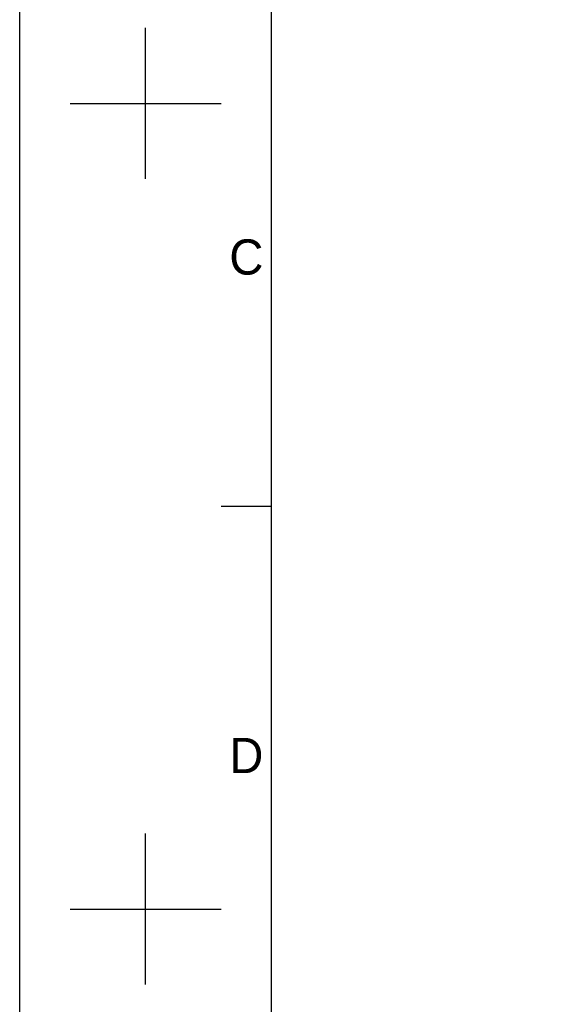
# Model space of a CAD drawing. Header units: millimetres. Extents: x 4086 to 10416, y 123 to 1549.
# Tile 4 of 256: x 6284 to 6543, y 599 to 1068. Entities that reach past the tile are written whole.
import ezdxf
from ezdxf.enums import TextEntityAlignment as Align

# ---------------------------------------------------------------- set-up
doc = ezdxf.new("R2010")
doc.units = ezdxf.units.MM
doc.styles.add('思源黑', font='SourceHanSansCN-Normal.ttf')

# ---------------------------------------------------------------- blocks, each defined once
blk = doc.blocks.new('1')
at = {"color": 2}
for p, q in [((6343.66, 992.42), (6343.66, 1064.42)), ((6307.66, 1028.42), (6379.66, 1028.42)), ((6379.66, 836.42), (6403.66, 836.42)), ((6343.66, 608.42), (6343.66, 680.42)), ((6307.66, 644.42), (6379.66, 644.42))]:
    blk.add_line(p, q, dxfattribs=at)
for points in [[(6283.66, 123.62), (6283.66, 1549.22), (8299.66, 1549.22), (8299.66, 123.62)], [(6403.66, 147.62), (6403.66, 1525.22), (8275.66, 1525.22), (8275.66, 147.62)]]:
    blk.add_lwpolyline(points, close=True, dxfattribs=at)
at = {"color": 2, "style": '思源黑'}
for s, p in [('C', (6391.66, 955.22)), ('D', (6391.66, 717.62))]:
    blk.add_text(s, height=16.8, dxfattribs=at).set_placement(p, align=Align.MIDDLE_CENTER)
at = {"color": 7, "style": '思源黑'}
for tag, height, p in [('编号', 19.2, (8134.84, 252.67)), ('比例', 8, (7939.66, 171.62))]:
    blk.add_attdef(tag, text='', height=height, dxfattribs=at).set_placement(p, align=Align.MIDDLE)
at = {"linetype": 'Continuous', "lineweight": 0, "ltscale": 0.3, "style": '思源黑'}
for tag, p in [('当前页', (8121.35, 207.93)), ('总页数', (8160.27, 207.93))]:
    blk.add_attdef(tag, text='', height=8, dxfattribs=at).set_placement(p, align=Align.MIDDLE)

msp = doc.modelspace()

# ---------------------------------------------------------------- block references
msp.add_blockref('1', (0, 0))

doc.saveas('drawing.dxf')
